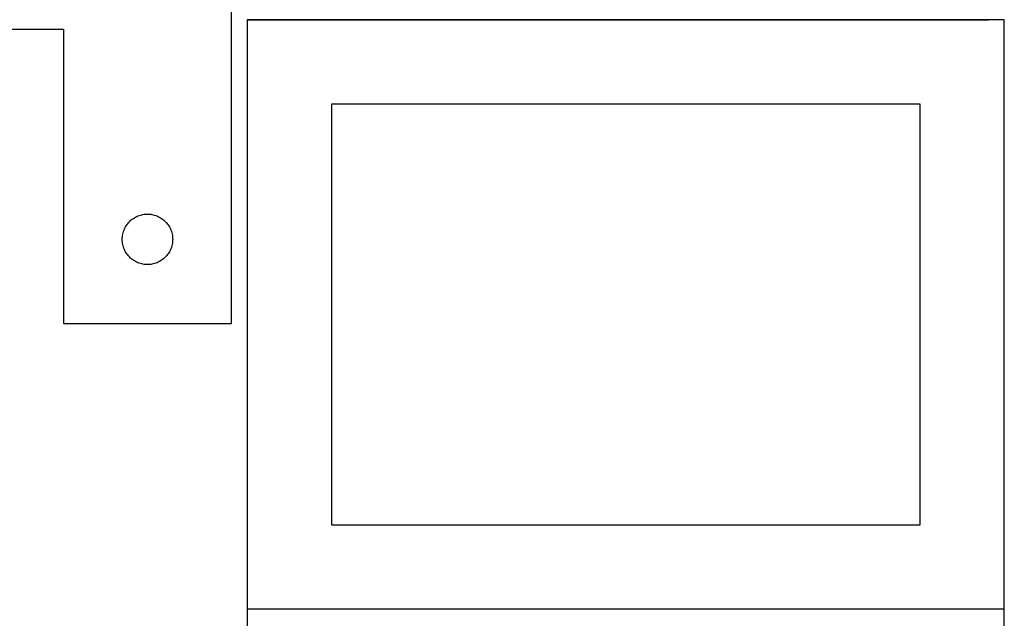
# Model space of a CAD drawing. Header units: millimetres. Extents: x 7 to 1493, y 7 to 2993.
# Tile 12 of 20: x 908 to 1493, y 1407 to 1763. Entities that reach past the tile are written whole.
import ezdxf

# ---------------------------------------------------------------- set-up
doc = ezdxf.new("R2010")
doc.units = ezdxf.units.MM
doc.layers.add('COMMON', color=5, linetype='CONTINUOUS', true_color=0x0000ff)
doc.layers.add('CUT', color=7, linetype='CONTINUOUS', true_color=0x000000)

msp = doc.modelspace()

# ---------------------------------------------------------------- linework, layer by layer
at = {"layer": 'COMMON'}
for p, q in [((1042.811834, 1763.023256), (1483.663557, 1763.023256)), ((1042.811834, 1412.823255), (1492.811834, 1412.823255))]:
    msp.add_line(p, q, dxfattribs=at)
at = {"layer": 'CUT'}
for p, q in [((1033.463556, 1582.524785), (1033.463556, 1832.524785)), ((1492.811834, 1762.923256), (1042.811834, 1762.923256)), ((1042.811834, 1762.923256), (1042.811834, 1412.923256)), ((1492.811834, 1412.923256), (1492.811834, 1762.923256)), ((733.463556, 1757.524785), (933.463556, 1757.524785)), ((933.463556, 1757.524785), (933.463556, 1582.524785)), ((1442.811834, 1712.923256), (1092.811834, 1712.923256)), ((1092.811834, 1712.923256), (1092.811834, 1462.923256)), ((1442.811834, 1462.923256), (1442.811834, 1712.923256)), ((974.460342, 1644.522373), (975.0899, 1644.96994)), ((975.0899, 1644.96994), (975.741664, 1645.384504)), ((975.741664, 1645.384504), (976.413905, 1645.764967)), ((976.413905, 1645.764967), (977.10484, 1646.110319)), ((977.10484, 1646.110319), (977.812638, 1646.419644)), ((977.812638, 1646.419644), (978.53542, 1646.692123)), ((978.53542, 1646.692123), (979.271271, 1646.927033)), ((979.271271, 1646.927033), (980.01824, 1647.12375)), ((980.01824, 1647.12375), (980.774345, 1647.281754)), ((980.774345, 1647.281754), (981.537581, 1647.400625)), ((981.537581, 1647.400625), (982.305924, 1647.480047)), ((982.305924, 1647.480047), (983.077337, 1647.519812)), ((983.077337, 1647.519812), (983.849775, 1647.519812)), ((983.849775, 1647.519812), (984.621188, 1647.480047)), ((984.621188, 1647.480047), (985.389531, 1647.400625)), ((985.389531, 1647.400625), (986.152767, 1647.281754)), ((986.152767, 1647.281754), (986.908872, 1647.12375)), ((986.908872, 1647.12375), (987.655841, 1646.927033)), ((987.655841, 1646.927033), (988.391692, 1646.692123)), ((988.391692, 1646.692123), (989.114474, 1646.419644)), ((989.114474, 1646.419644), (989.822272, 1646.110319)), ((989.822272, 1646.110319), (990.513207, 1645.764967)), ((990.513207, 1645.764967), (991.185448, 1645.384504)), ((991.185448, 1645.384504), (991.837212, 1644.96994)), ((991.837212, 1644.96994), (992.46677, 1644.522373)), ((969.718802, 1638.531593), (970.04625, 1639.231191)), ((970.04625, 1639.231191), (970.409277, 1639.913006)), ((970.409277, 1639.913006), (970.806923, 1640.575227)), ((970.806923, 1640.575227), (971.238131, 1641.216101)), ((971.238131, 1641.216101), (971.701759, 1641.833927)), ((971.701759, 1641.833927), (972.196577, 1642.427066)), ((972.196577, 1642.427066), (972.721273, 1642.993947)), ((972.721273, 1642.993947), (973.274456, 1643.533065)), ((973.274456, 1643.533065), (973.854658, 1644.042991)), ((973.854658, 1644.042991), (974.460342, 1644.522373)), ((992.46677, 1644.522373), (993.072454, 1644.042991)), ((993.072454, 1644.042991), (993.652656, 1643.533065)), ((993.652656, 1643.533065), (994.205839, 1642.993947)), ((994.205839, 1642.993947), (994.730535, 1642.427066)), ((994.730535, 1642.427066), (995.225353, 1641.833927)), ((995.225353, 1641.833927), (995.688981, 1641.216101)), ((995.688981, 1641.216101), (996.120189, 1640.575227)), ((996.120189, 1640.575227), (996.517835, 1639.913006)), ((996.517835, 1639.913006), (996.880862, 1639.231191)), ((996.880862, 1639.231191), (997.20831, 1638.531593)), ((968.463556, 1632.524785), (968.483445, 1633.296966)), ((968.483445, 1633.296966), (968.543058, 1634.0671)), ((968.543058, 1634.0671), (968.642238, 1634.833143)), ((968.642238, 1634.833143), (968.780721, 1635.593066)), ((968.780721, 1635.593066), (968.95814, 1636.344851)), ((968.95814, 1636.344851), (969.174025, 1637.086507)), ((969.174025, 1637.086507), (969.427804, 1637.816066)), ((969.427804, 1637.816066), (969.718802, 1638.531593)), ((997.20831, 1638.531593), (997.499308, 1637.816066)), ((997.499308, 1637.816066), (997.753087, 1637.086507)), ((997.753087, 1637.086507), (997.968972, 1636.344851)), ((997.968972, 1636.344851), (998.146391, 1635.593066)), ((998.146391, 1635.593066), (998.284874, 1634.833143)), ((998.284874, 1634.833143), (998.384054, 1634.0671)), ((998.384054, 1634.0671), (998.443667, 1633.296966)), ((998.443667, 1633.296966), (998.463556, 1632.524785)), ((968.483445, 1631.752603), (968.463556, 1632.524785)), ((968.543058, 1630.98247), (968.483445, 1631.752603)), ((968.642238, 1630.216426), (968.543058, 1630.98247)), ((968.780721, 1629.456504), (968.642238, 1630.216426)), ((968.95814, 1628.704718), (968.780721, 1629.456504)), ((969.174025, 1627.963062), (968.95814, 1628.704718)), ((969.427804, 1627.233503), (969.174025, 1627.963062)), ((969.718802, 1626.517976), (969.427804, 1627.233503)), ((997.499308, 1627.233503), (997.20831, 1626.517976)), ((997.753087, 1627.963062), (997.499308, 1627.233503)), ((997.968972, 1628.704718), (997.753087, 1627.963062)), ((998.146391, 1629.456504), (997.968972, 1628.704718)), ((998.284874, 1630.216426), (998.146391, 1629.456504)), ((998.384054, 1630.98247), (998.284874, 1630.216426)), ((998.443667, 1631.752603), (998.384054, 1630.98247)), ((998.463556, 1632.524785), (998.443667, 1631.752603)), ((970.04625, 1625.818378), (969.718802, 1626.517976)), ((970.409277, 1625.136564), (970.04625, 1625.818378)), ((970.806923, 1624.474342), (970.409277, 1625.136564)), ((971.238131, 1623.833468), (970.806923, 1624.474342)), ((971.701759, 1623.215642), (971.238131, 1623.833468)), ((972.196577, 1622.622503), (971.701759, 1623.215642)), ((972.721273, 1622.055622), (972.196577, 1622.622503)), ((973.274456, 1621.516504), (972.721273, 1622.055622)), ((973.854658, 1621.006578), (973.274456, 1621.516504)), ((993.652656, 1621.516504), (993.072454, 1621.006578)), ((994.205839, 1622.055622), (993.652656, 1621.516504)), ((994.730535, 1622.622503), (994.205839, 1622.055622)), ((995.225353, 1623.215642), (994.730535, 1622.622503)), ((995.688981, 1623.833468), (995.225353, 1623.215642)), ((996.120189, 1624.474342), (995.688981, 1623.833468)), ((996.517835, 1625.136564), (996.120189, 1624.474342)), ((996.880862, 1625.818378), (996.517835, 1625.136564)), ((997.20831, 1626.517976), (996.880862, 1625.818378)), ((974.460342, 1620.527196), (973.854658, 1621.006578)), ((975.0899, 1620.079629), (974.460342, 1620.527196)), ((975.741664, 1619.665065), (975.0899, 1620.079629)), ((976.413905, 1619.284603), (975.741664, 1619.665065)), ((977.10484, 1618.939251), (976.413905, 1619.284603)), ((977.812638, 1618.629925), (977.10484, 1618.939251)), ((978.53542, 1618.357446), (977.812638, 1618.629925)), ((979.271271, 1618.122536), (978.53542, 1618.357446)), ((980.01824, 1617.925819), (979.271271, 1618.122536)), ((980.774345, 1617.767815), (980.01824, 1617.925819)), ((981.537581, 1617.648944), (980.774345, 1617.767815)), ((982.305924, 1617.569522), (981.537581, 1617.648944)), ((983.077337, 1617.529758), (982.305924, 1617.569522)), ((983.849775, 1617.529758), (983.077337, 1617.529758)), ((984.621188, 1617.569522), (983.849775, 1617.529758)), ((985.389531, 1617.648944), (984.621188, 1617.569522)), ((986.152767, 1617.767815), (985.389531, 1617.648944)), ((986.908872, 1617.925819), (986.152767, 1617.767815)), ((987.655841, 1618.122536), (986.908872, 1617.925819)), ((988.391692, 1618.357446), (987.655841, 1618.122536)), ((989.114474, 1618.629925), (988.391692, 1618.357446)), ((989.822272, 1618.939251), (989.114474, 1618.629925)), ((990.513207, 1619.284603), (989.822272, 1618.939251)), ((991.185448, 1619.665065), (990.513207, 1619.284603)), ((991.837212, 1620.079629), (991.185448, 1619.665065)), ((992.46677, 1620.527196), (991.837212, 1620.079629)), ((993.072454, 1621.006578), (992.46677, 1620.527196)), ((933.463556, 1582.524785), (1033.463556, 1582.524785)), ((1092.811834, 1462.923256), (1442.811834, 1462.923256)), ((1042.811834, 1412.923256), (1492.811834, 1412.923256)), ((1492.811834, 1412.723255), (1042.811834, 1412.723255)), ((1042.811834, 1412.723255), (1042.811834, 1062.723255)), ((1492.811834, 1062.723255), (1492.811834, 1412.723255))]:
    msp.add_line(p, q, dxfattribs=at)

doc.saveas('drawing.dxf')
